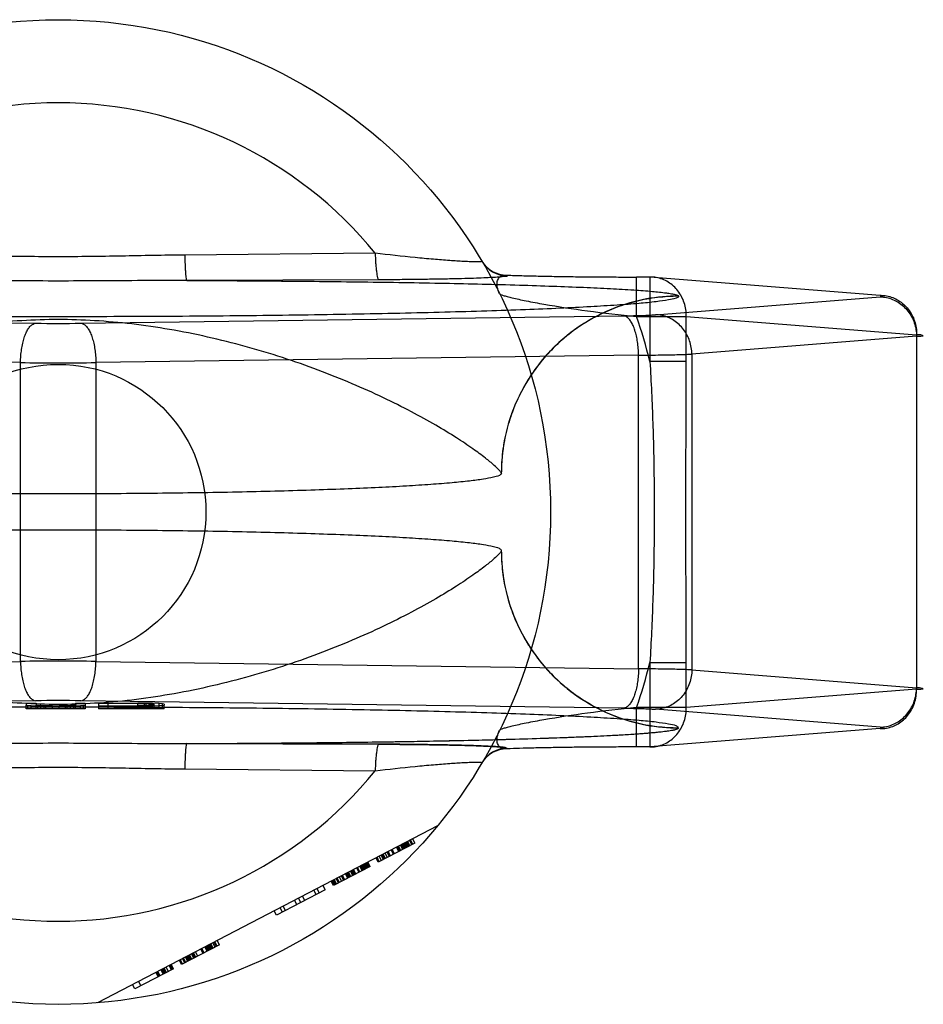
# Model space of a CAD drawing. Header units: millimetres. Extents: x 0 to 420, y 0 to 297.
# Tile 8 of 29: x 188.35 to 189.91, y 120.27 to 121.97. Entities that reach past the tile are written whole.
import ezdxf

# ---------------------------------------------------------------- set-up
doc = ezdxf.new("R2010")
doc.units = ezdxf.units.MM
doc.header["$LTSCALE"] = 23.1
doc.layers.get('0').update_dxf_attribs({"linetype": 'CONTINUOUS'})
doc.layers.add('001-M31079-X02', color=7, linetype='CONTINUOUS')

msp = doc.modelspace()

# ---------------------------------------------------------------- linework, layer by layer
at = {"color": 7, "linetype": 'Continuous'}
msp.add_circle((188.4135, 121.1249), 0.255, dxfattribs=at)
at = {"layer": '001-M31079-X02', "color": 9, "linetype": 'Continuous'}
for p, q in [((188.9608, 121.5718), (188.6319, 121.5686)), ((189.1883, 121.5338), (189.1887, 121.5331)), ((188.967, 121.5259), (188.6355, 121.5248)), ((189.4119, 121.4627), (189.4119, 121.5307)), ((189.4349, 121.5306), (189.4119, 121.5306)), ((189.4349, 121.5307), (189.4349, 121.3847)), ((189.8325, 121.499), (189.4349, 121.5306)), ((189.4445, 121.4655), (189.8325, 121.4964)), ((189.4845, 121.4974), (189.4844, 121.4978)), ((187.4376, 121.4636), (188.3744, 121.4508)), ((188.4525, 121.4508), (189.3893, 121.4636)), ((189.4119, 121.4627), (189.4978, 121.4627)), ((189.4978, 121.4627), (189.8954, 121.431)), ((189.4978, 121.3847), (189.4978, 121.4627)), ((189.8954, 121.4284), (189.5073, 121.3975)), ((189.8954, 121.431), (189.8954, 120.8189)), ((189.5073, 121.3975), (189.5073, 120.8524)), ((188.3484, 121.3829), (187.4116, 121.3957)), ((188.3484, 120.867), (188.3484, 121.3829)), ((189.4153, 121.3957), (188.4785, 121.3829)), ((188.4785, 121.3829), (188.4785, 120.867)), ((189.4153, 120.8542), (189.4153, 121.3957)), ((189.4978, 121.3847), (189.4349, 121.3847)), ((187.4116, 120.8542), (188.3484, 120.867)), ((188.4785, 120.867), (189.4153, 120.8542)), ((189.4349, 120.8652), (189.4978, 120.8652)), ((189.4349, 120.8652), (189.4349, 120.7192)), ((189.4978, 120.7872), (189.4978, 120.8652)), ((189.5073, 120.8524), (189.8954, 120.8215)), ((189.8954, 120.8189), (189.4978, 120.7872)), ((189.4978, 120.7872), (189.4119, 120.7872)), ((189.4119, 120.7192), (189.4119, 120.7872)), ((188.6319, 120.6813), (188.9608, 120.6781))]:
    msp.add_line(p, q, dxfattribs=at)
at = {"layer": '001-M31079-X02', "color": 6, "linetype": 'Continuous'}
for p, q in [((189.1785, 121.1916), (189.1784, 121.192)), ((189.1784, 121.0579), (189.1785, 121.0583)), ((188.3582, 120.7849), (188.3582, 120.7914)), ((188.361, 120.7849), (188.361, 120.7908)), ((188.3667, 120.7849), (188.3667, 120.7903)), ((188.3752, 120.7849), (188.3752, 120.7914)), ((188.378, 120.7849), (188.378, 120.7909)), ((188.3837, 120.7849), (188.3837, 120.7905)), ((188.3893, 120.7849), (188.3893, 120.7897)), ((188.3922, 120.7849), (188.3922, 120.7903)), ((188.4035, 120.7849), (188.4035, 120.7902)), ((188.4148, 120.7849), (188.4148, 120.7903)), ((188.4262, 120.7849), (188.4262, 120.7905)), ((188.429, 120.7849), (188.429, 120.7896)), ((188.4347, 120.7849), (188.4347, 120.7906)), ((188.4403, 120.7849), (188.4403, 120.7909)), ((188.4432, 120.7849), (188.4432, 120.7914)), ((188.4517, 120.7849), (188.4517, 120.7903)), ((188.4573, 120.7849), (188.4573, 120.7908)), ((188.4602, 120.7914), (188.4602, 120.7849)), ((188.4828, 120.7895), (188.4828, 120.7849)), ((188.5508, 120.7944), (188.4998, 120.7944)), ((188.4998, 120.7849), (188.4998, 120.7944)), ((188.4998, 120.7902), (188.5508, 120.7902)), ((188.5508, 120.7849), (188.5508, 120.7951)), ((188.5508, 120.7944), (188.5622, 120.7943)), ((188.5622, 120.7903), (188.5508, 120.7902)), ((188.5622, 120.7943), (188.5707, 120.794)), ((188.5622, 120.7849), (188.5622, 120.7943)), ((188.5707, 120.7906), (188.5622, 120.7903)), ((188.565, 120.7849), (188.565, 120.7949)), ((188.5707, 120.7849), (188.5707, 120.7942)), ((188.5707, 120.794), (188.5763, 120.7937)), ((188.5763, 120.7909), (188.5707, 120.7906)), ((188.5763, 120.7849), (188.5763, 120.7948)), ((188.5763, 120.7937), (188.5792, 120.7932)), ((188.5792, 120.7914), (188.5763, 120.7909)), ((188.5792, 120.7849), (188.5792, 120.7932)), ((188.5877, 120.7849), (188.5877, 120.7943)), ((188.5933, 120.7849), (188.5933, 120.7938)), ((188.5962, 120.7849), (188.5962, 120.7914)), ((188.4602, 120.7849), (188.3582, 120.7849)), ((188.5962, 120.7849), (188.4828, 120.7849)), ((189.0685, 120.5833), (188.4815, 120.2777)), ((189.0293, 120.5533), (188.966, 120.5203)), ((189.003, 120.5396), (188.999, 120.5471)), ((189.0047, 120.5405), (189.0008, 120.548)), ((189.0082, 120.5423), (189.0043, 120.5499)), ((189.01, 120.5432), (189.0061, 120.5508)), ((189.0118, 120.5441), (189.0078, 120.5517)), ((189.0135, 120.5451), (189.0096, 120.5526)), ((189.0153, 120.546), (189.0113, 120.5535)), ((189.017, 120.5469), (189.0131, 120.5544)), ((189.0188, 120.5478), (189.0149, 120.5553)), ((189.0166, 120.5563), (189.0205, 120.5487)), ((189.0241, 120.5506), (189.0201, 120.5581)), ((189.0258, 120.5515), (189.0219, 120.559)), ((189.0293, 120.5533), (189.0254, 120.5608)), ((188.9713, 120.5231), (188.9674, 120.5306)), ((188.9748, 120.5249), (188.9709, 120.5325)), ((188.9766, 120.5258), (188.9726, 120.5334)), ((188.9783, 120.5267), (188.9744, 120.5343)), ((188.9818, 120.5286), (188.9779, 120.5361)), ((188.9854, 120.5304), (188.9814, 120.5379)), ((188.9871, 120.5313), (188.9832, 120.5389)), ((188.9924, 120.5341), (188.9885, 120.5416)), ((188.9942, 120.535), (188.9902, 120.5425)), ((189.0012, 120.5386), (188.9973, 120.5462)), ((188.9519, 120.513), (188.8886, 120.48)), ((188.9379, 120.5057), (188.9339, 120.5132)), ((188.9396, 120.5066), (188.9357, 120.5141)), ((188.9414, 120.5075), (188.9375, 120.515)), ((188.9431, 120.5084), (188.9392, 120.516)), ((188.9449, 120.5093), (188.941, 120.5169)), ((188.9467, 120.5103), (188.9427, 120.5178)), ((188.9484, 120.5112), (188.9445, 120.5187)), ((188.9463, 120.5196), (188.9502, 120.5121)), ((188.9519, 120.513), (188.948, 120.5205)), ((188.966, 120.5203), (188.9621, 120.5279)), ((188.9678, 120.5212), (188.9638, 120.5288)), ((188.9062, 120.4892), (188.9023, 120.4967)), ((188.908, 120.4901), (188.904, 120.4976)), ((188.9132, 120.4929), (188.9093, 120.5004)), ((188.915, 120.4938), (188.9111, 120.5013)), ((188.9168, 120.4947), (188.9128, 120.5022)), ((188.9185, 120.4956), (188.9146, 120.5031)), ((188.922, 120.4974), (188.9181, 120.505)), ((188.9238, 120.4984), (188.9199, 120.5059)), ((188.9255, 120.4993), (188.9216, 120.5068)), ((188.9273, 120.5002), (188.9234, 120.5077)), ((188.9326, 120.5029), (188.9287, 120.5105)), ((188.9343, 120.5038), (188.9304, 120.5114)), ((188.8745, 120.4727), (188.8706, 120.4802)), ((188.8886, 120.48), (188.8847, 120.4876)), ((188.8904, 120.481), (188.8864, 120.4885)), ((188.8921, 120.4819), (188.8882, 120.4894)), ((188.8939, 120.4828), (188.89, 120.4903)), ((188.8974, 120.4846), (188.8935, 120.4922)), ((188.8992, 120.4855), (188.8952, 120.4931)), ((188.9027, 120.4874), (188.8988, 120.4949)), ((188.8745, 120.4727), (188.7901, 120.4288)), ((188.8587, 120.4645), (188.8548, 120.472)), ((188.86, 120.4748), (188.864, 120.4672)), ((188.8253, 120.4471), (188.8213, 120.4546)), ((188.8323, 120.4507), (188.8284, 120.4583)), ((188.8393, 120.4544), (188.8354, 120.4619)), ((188.7901, 120.4288), (188.7862, 120.4363)), ((188.8006, 120.4342), (188.7967, 120.4418)), ((188.8059, 120.437), (188.802, 120.4445)), ((188.6916, 120.3775), (188.6265, 120.3436)), ((188.6775, 120.3701), (188.6736, 120.3777)), ((188.6793, 120.3711), (188.6753, 120.3786)), ((188.681, 120.372), (188.6771, 120.3795)), ((188.6845, 120.3738), (188.6806, 120.3813)), ((188.6824, 120.3823), (188.6863, 120.3747)), ((188.6881, 120.3756), (188.6841, 120.3832)), ((188.6916, 120.3775), (188.6876, 120.385)), ((188.6441, 120.3527), (188.6401, 120.3603)), ((188.6476, 120.3546), (188.6437, 120.3621)), ((188.6493, 120.3555), (188.6454, 120.363)), ((188.6511, 120.3564), (188.6472, 120.3639)), ((188.6546, 120.3582), (188.6507, 120.3658)), ((188.6634, 120.3628), (188.6595, 120.3704)), ((188.6652, 120.3637), (188.6613, 120.3713)), ((188.6705, 120.3665), (188.6665, 120.374)), ((188.6722, 120.3674), (188.6683, 120.3749)), ((188.674, 120.3683), (188.6701, 120.3758)), ((188.6757, 120.3692), (188.6718, 120.3768)), ((188.6124, 120.3363), (188.6085, 120.3438)), ((188.6265, 120.3436), (188.6226, 120.3511)), ((188.6282, 120.3445), (188.6243, 120.352)), ((188.6318, 120.3463), (188.6278, 120.3539)), ((188.6335, 120.3472), (188.6296, 120.3548)), ((188.637, 120.3491), (188.6331, 120.3566)), ((188.6388, 120.35), (188.6349, 120.3575)), ((188.6406, 120.3509), (188.6366, 120.3584)), ((188.6423, 120.3518), (188.6384, 120.3594)), ((188.6124, 120.3363), (188.5456, 120.3015)), ((188.5821, 120.3301), (188.586, 120.3225)), ((188.5878, 120.3234), (188.5838, 120.331)), ((188.5895, 120.3243), (188.5856, 120.3319)), ((188.5948, 120.3271), (188.5909, 120.3346)), ((188.5966, 120.328), (188.5926, 120.3356)), ((188.5983, 120.3289), (188.5944, 120.3365)), ((188.6001, 120.3298), (188.5962, 120.3374)), ((188.6036, 120.3317), (188.5997, 120.3392)), ((188.6089, 120.3344), (188.605, 120.342)), ((188.6106, 120.3353), (188.6067, 120.3429)), ((188.5522, 120.3145), (188.5561, 120.3069)), ((188.5456, 120.3015), (188.5416, 120.309))]:
    msp.add_line(p, q, dxfattribs=at)
at = {"layer": '001-M31079-X02', "color": 7, "linetype": 'Continuous'}
for p, q in [((188.3744, 120.7991), (187.4376, 120.7863)), ((188.3582, 120.7951), (188.3752, 120.7951)), ((188.3582, 120.7951), (188.3582, 120.7914)), ((188.3582, 120.7914), (188.361, 120.7908)), ((188.3667, 120.7903), (188.361, 120.7908)), ((188.378, 120.7899), (188.3667, 120.7903)), ((188.3752, 120.7951), (188.3752, 120.7914)), ((188.378, 120.7909), (188.3752, 120.7914)), ((188.3837, 120.7906), (188.378, 120.7909)), ((188.378, 120.7899), (188.3893, 120.7896)), ((188.3893, 120.7897), (188.378, 120.7897)), ((188.3922, 120.7903), (188.3837, 120.7906)), ((188.3837, 120.7905), (188.3922, 120.7905)), ((188.4035, 120.7896), (188.3893, 120.7896)), ((188.3893, 120.7896), (188.4035, 120.7895)), ((188.3922, 120.7903), (188.4035, 120.7903)), ((188.4035, 120.7902), (188.3922, 120.7903)), ((188.4035, 120.7902), (188.4148, 120.7902)), ((188.4148, 120.7895), (188.4035, 120.7895)), ((188.4262, 120.7903), (188.4148, 120.7902)), ((188.4148, 120.7903), (188.4262, 120.7903)), ((188.4148, 120.7895), (188.429, 120.7896)), ((188.429, 120.7896), (188.4148, 120.7896)), ((188.4347, 120.7906), (188.4262, 120.7903)), ((188.4262, 120.7905), (188.4347, 120.7905)), ((188.429, 120.7896), (188.4403, 120.7899)), ((188.4403, 120.7897), (188.429, 120.7897)), ((188.4403, 120.7909), (188.4347, 120.7906)), ((188.4432, 120.7914), (188.4403, 120.7909)), ((188.4517, 120.7903), (188.4403, 120.7899)), ((188.4432, 120.7951), (188.4602, 120.7951)), ((188.4432, 120.7951), (188.4432, 120.7914)), ((188.4573, 120.7908), (188.4517, 120.7903)), ((189.3893, 120.7863), (188.4525, 120.7991)), ((188.4573, 120.7908), (188.4602, 120.7914)), ((188.4602, 120.7951), (188.4602, 120.7914)), ((188.4828, 120.7951), (188.5508, 120.7951)), ((188.4828, 120.7951), (188.4828, 120.7895)), ((188.5508, 120.7895), (188.4828, 120.7895)), ((188.5508, 120.7951), (188.565, 120.7951)), ((188.565, 120.795), (188.5508, 120.7951)), ((188.5508, 120.7895), (188.565, 120.7896)), ((188.565, 120.7896), (188.5508, 120.7896)), ((188.5763, 120.7948), (188.565, 120.795)), ((188.565, 120.7949), (188.5763, 120.7949)), ((188.565, 120.7896), (188.5763, 120.7899)), ((188.5763, 120.7897), (188.565, 120.7897)), ((188.5877, 120.7943), (188.5763, 120.7948)), ((188.5877, 120.7903), (188.5763, 120.7899)), ((188.5933, 120.7938), (188.5877, 120.7943)), ((188.5933, 120.7908), (188.5877, 120.7903)), ((188.5962, 120.7932), (188.5933, 120.7938)), ((188.5933, 120.7908), (188.5962, 120.7914)), ((188.5962, 120.7932), (188.5962, 120.7914)), ((189.8325, 120.7535), (189.4445, 120.7844)), ((189.4844, 120.7521), (189.4845, 120.7525)), ((189.4844, 120.7521), (189.4845, 120.7525)), ((189.8325, 120.7509), (189.4349, 120.7193)), ((188.6355, 120.7251), (188.967, 120.724)), ((188.967, 120.724), (188.6355, 120.7251)), ((189.4349, 120.7193), (189.4119, 120.7193)), ((189.1887, 120.7168), (189.1885, 120.7161))]:
    msp.add_line(p, q, dxfattribs=at)
at = {"layer": '001-M31079-X02', "color": 9, "linetype": 'Continuous'}
msp.add_circle((188.4135, 121.1249), 0.85, dxfattribs=at)
for centre, radius, start, end in [((188.4135, 121.1249), 0.7066, 39.2269, 140.7731), ((189.1882, 121.5848), 0.051, 210.6953, 270.0461), ((189.1887, 121.584), 0.051, 210.6418, 270.05), ((188.4135, 124.4196), 2.969, 269.2467, 270.7533), ((188.4135, 121.1249), 1.054, 14.2686, 18.6881), ((188.4135, 129.6419), 8.2593, 269.54869, 270.45131), ((188.4135, 112.608), 8.2593, 89.54869, 90.45131), ((188.4135, 121.1249), 1.054, 341.3119, 345.7314), ((189.1882, 120.6651), 0.051, 89.9539, 149.3056), ((189.1887, 120.6659), 0.051, 89.95, 149.359), ((188.4135, 121.1249), 0.7066, 219.2269, 320.7731)]:
    msp.add_arc(centre, radius, start, end, dxfattribs=at)
at = {"layer": '001-M31079-X02', "color": 7, "linetype": 'Continuous'}
for centre, radius, start, end in [((188.4135, 117.8266), 2.9727, 89.2476, 90.7523), ((188.4135, 117.8303), 2.969, 89.2467, 90.7533)]:
    msp.add_arc(centre, radius, start, end, dxfattribs=at)
at = {"layer": '001-M31079-X02', "color": 9, "linetype": 'Continuous'}
for points, knots in [([(188.6319, 121.5686), (188.5955, 121.5683), (188.5226, 121.5666), (188.4135, 121.5652), (188.3043, 121.5666), (188.2315, 121.5683), (188.195, 121.5686)], [0, 0, 0, 0, 0.250402, 0.5, 0.749597, 1, 1, 1, 1]), ([(188.6319, 121.5686), (188.632, 121.5632), (188.6322, 121.5552), (188.6327, 121.5449), (188.6331, 121.5383), (188.6336, 121.5328), (188.6341, 121.5287), (188.6347, 121.5263), (188.6351, 121.5249), (188.6355, 121.5248)], [0, 0, 0, 0, 0.368459, 0.542, 0.696116, 0.822298, 0.915752, 0.973941, 1, 1, 1, 1]), ([(189.1448, 121.5581), (189.145, 121.5578), (189.1434, 121.557), (189.1412, 121.5572), (189.1364, 121.5568), (189.1302, 121.5569), (189.1221, 121.5571), (189.1124, 121.5576), (189.1013, 121.5582), (189.084, 121.5594), (189.06, 121.5613), (189.0172, 121.5653), (188.9838, 121.569), (188.9608, 121.5718)], [0, 0, 0, 0, 0.004516, 0.01864, 0.043144, 0.077653, 0.1216, 0.174235, 0.234742, 0.302251, 0.454816, 0.625429, 1, 1, 1, 1]), ([(188.9608, 121.5718), (188.9609, 121.5661), (188.9612, 121.5578), (188.962, 121.547), (188.963, 121.5386), (188.9641, 121.5318), (188.9656, 121.5273), (188.9665, 121.526), (188.967, 121.5259)], [0, 0, 0, 0, 0.362861, 0.535184, 0.688747, 0.908704, 0.968756, 1, 1, 1, 1]), ([(189.1887, 121.5331), (189.1897, 121.5316), (189.1812, 121.5316), (189.1759, 121.5304), (189.1644, 121.5299), (189.1512, 121.5291), (189.1342, 121.5285), (189.1143, 121.5278), (189.0911, 121.5273), (189.0647, 121.5268), (189.035, 121.5264), (189.002, 121.526), (188.979, 121.5259), (188.967, 121.5259)], [0, 0, 0, 0, 0.02457, 0.057729, 0.104982, 0.166344, 0.241951, 0.331914, 0.436318, 0.555329, 0.689105, 0.837622, 1, 1, 1, 1]), ([(189.1754, 121.5018), (189.1736, 121.5053), (189.1711, 121.5122), (189.1707, 121.5222), (189.174, 121.53), (189.1807, 121.534), (189.1857, 121.5341), (189.1883, 121.5338)], [0, 0, 0, 0, 0.27099, 0.493102, 0.667777, 0.824098, 1, 1, 1, 1]), ([(189.1883, 121.5338), (189.1968, 121.5335), (189.2147, 121.533), (189.243, 121.5323), (189.274, 121.5317), (189.3069, 121.5312), (189.3413, 121.5309), (189.3764, 121.5307), (189.4001, 121.5306), (189.4119, 121.5306)], [0, 0, 0, 0, 0.11337, 0.240887, 0.380096, 0.528444, 0.683089, 0.841296, 1, 1, 1, 1]), ([(188.6355, 121.5248), (188.585, 121.5248), (188.4875, 121.5237), (188.3395, 121.5237), (188.242, 121.5248), (188.1915, 121.5248)], [0, 0, 0, 0, 0.341257, 0.658748, 1, 1, 1, 1]), ([(188.6355, 121.5248), (188.6868, 121.5246), (188.7881, 121.524), (188.9367, 121.5224), (189.0768, 121.5202), (189.1863, 121.5176), (189.2661, 121.515), (189.3185, 121.513), (189.3649, 121.5109), (189.4045, 121.5086), (189.4365, 121.5062), (189.4583, 121.504), (189.4714, 121.5021), (189.478, 121.5008), (189.4819, 121.4996), (189.4842, 121.4985), (189.4844, 121.4978)], [0, 0, 0, 0, 0.181178, 0.357362, 0.524059, 0.675649, 0.743808, 0.805748, 0.860602, 0.907513, 0.945638, 0.97416, 0.984582, 0.992353, 0.997444, 1, 1, 1, 1]), ([(189.4978, 121.4627), (189.4978, 121.4666), (189.4973, 121.4746), (189.4945, 121.4862), (189.4899, 121.497), (189.4836, 121.5068), (189.4759, 121.5153), (189.4668, 121.5221), (189.4567, 121.5271), (189.446, 121.5301), (189.4386, 121.5307), (189.4349, 121.5306)], [0, 0, 0, 0, 0.115548, 0.230792, 0.344911, 0.457252, 0.568031, 0.677491, 0.785649, 0.893024, 1, 1, 1, 1]), ([(189.1754, 121.5018), (189.1757, 121.5011), (189.1781, 121.5002), (189.1822, 121.4986), (189.1891, 121.4968), (189.198, 121.4945), (189.209, 121.492), (189.2272, 121.4883), (189.2666, 121.481), (189.3301, 121.4715), (189.3836, 121.4654), (189.4119, 121.4627)], [0, 0, 0, 0, 0.009066, 0.028397, 0.057799, 0.096568, 0.143882, 0.198874, 0.328449, 0.644516, 1, 1, 1, 1]), ([(189.8325, 121.499), (189.8362, 121.499), (189.8436, 121.4984), (189.8544, 121.4954), (189.8644, 121.4904), (189.8735, 121.4836), (189.8813, 121.4751), (189.8875, 121.4653), (189.8921, 121.4545), (189.8949, 121.4429), (189.8954, 121.435), (189.8954, 121.431)], [0, 0, 0, 0, 0.107071, 0.214436, 0.322617, 0.432029, 0.542926, 0.655374, 0.769251, 0.884267, 1, 1, 1, 1]), ([(189.4845, 121.4974), (189.4845, 121.4956), (189.4765, 121.493), (189.4652, 121.4905), (189.4428, 121.4875), (189.4136, 121.4846), (189.3757, 121.4818), (189.3303, 121.4791), (189.2775, 121.4764), (189.2177, 121.474), (189.1515, 121.4717), (189.0793, 121.4697), (189.0018, 121.4678), (188.9195, 121.4662), (188.8331, 121.4648), (188.7434, 121.4637), (188.6511, 121.4629), (188.5568, 121.4623), (188.4614, 121.4621), (188.3656, 121.4621), (188.2701, 121.4623), (188.1759, 121.4629), (188.0835, 121.4637), (187.9938, 121.4648), (187.9074, 121.4662), (187.8252, 121.4678), (187.7476, 121.4697), (187.6754, 121.4717), (187.6092, 121.474), (187.5494, 121.4764), (187.4966, 121.4791), (187.4512, 121.4818), (187.4133, 121.4846), (187.3841, 121.4875), (187.3617, 121.4905), (187.3504, 121.493), (187.3424, 121.4956), (187.3425, 121.4974)], [0, 0, 0, 0, 0.002493, 0.008682, 0.018754, 0.032668, 0.050325, 0.07159, 0.096294, 0.12424, 0.155205, 0.188938, 0.22517, 0.263609, 0.303947, 0.345858, 0.389007, 0.433046, 0.477624, 0.52238, 0.566958, 0.610997, 0.654146, 0.696057, 0.736395, 0.774834, 0.811065, 0.844799, 0.875763, 0.903709, 0.928414, 0.949678, 0.967336, 0.981249, 0.991321, 0.99751, 1, 1, 1, 1]), ([(189.4844, 121.4978), (189.4659, 121.4978), (189.4276, 121.4943), (189.3708, 121.478), (189.3161, 121.4498), (189.2671, 121.4103), (189.2272, 121.3614), (189.1986, 121.3065), (189.182, 121.2493), (189.1784, 121.2107), (189.1784, 121.192)], [0, 0, 0, 0, 0.115883, 0.238876, 0.367183, 0.498434, 0.629909, 0.758865, 0.88286, 1, 1, 1, 1]), ([(189.4845, 121.4974), (189.4722, 121.4974), (189.4476, 121.4959), (189.4116, 121.4894), (189.3769, 121.4787), (189.3441, 121.4642), (189.3131, 121.4459), (189.2842, 121.4239), (189.258, 121.3984), (189.2346, 121.3695), (189.2147, 121.3377), (189.1988, 121.3035), (189.187, 121.2671), (189.1799, 121.2296), (189.1784, 121.2041), (189.1784, 121.1916)], [0, 0, 0, 0, 0.0763, 0.153503, 0.228562, 0.30215, 0.377279, 0.452453, 0.528555, 0.605385, 0.683975, 0.761952, 0.841026, 0.921748, 1, 1, 1, 1]), ([(189.8325, 121.4964), (189.8342, 121.4965), (189.8407, 121.4962), (189.8343, 121.4988), (189.8325, 121.499)], [0, 0, 0, 0, 0.480825, 1, 1, 1, 1]), ([(189.8325, 121.4964), (189.8362, 121.4963), (189.8435, 121.4955), (189.854, 121.4924), (189.8639, 121.4872), (189.8729, 121.4804), (189.8807, 121.472), (189.887, 121.4623), (189.8917, 121.4516), (189.8946, 121.4402), (189.8953, 121.4323), (189.8954, 121.4284)], [0, 0, 0, 0, 0.106484, 0.213746, 0.322191, 0.432075, 0.543475, 0.656289, 0.770256, 0.884983, 1, 1, 1, 1]), ([(189.3893, 121.4636), (189.394, 121.4637), (189.4031, 121.4639), (189.4159, 121.4642), (189.4272, 121.4645), (189.4366, 121.4649), (189.4421, 121.4653), (189.4445, 121.4655)], [0, 0, 0, 0, 0.25668, 0.492149, 0.698248, 0.869187, 1, 1, 1, 1]), ([(189.5073, 121.3975), (189.5073, 121.4014), (189.5066, 121.4092), (189.5037, 121.4203), (189.4992, 121.4308), (189.4932, 121.4404), (189.4856, 121.4488), (189.4766, 121.4559), (189.4666, 121.4612), (189.4557, 121.4646), (189.4482, 121.4654), (189.4445, 121.4655)], [0, 0, 0, 0, 0.114278, 0.227862, 0.337251, 0.447769, 0.558103, 0.669208, 0.779366, 0.89094, 1, 1, 1, 1]), ([(189.1784, 121.192), (189.178, 121.1939), (189.1734, 121.1985), (189.1647, 121.2072), (189.1492, 121.2196), (189.1276, 121.2355), (189.0991, 121.2545), (189.0637, 121.276), (189.0216, 121.2992), (188.9734, 121.3233), (188.9198, 121.3474), (188.8617, 121.3706), (188.8002, 121.3922), (188.7365, 121.4113), (188.6714, 121.4276), (188.606, 121.4406), (188.541, 121.4501), (188.4768, 121.4558), (188.4135, 121.4579), (188.3501, 121.4558), (188.286, 121.4501), (188.2209, 121.4406), (188.1555, 121.4276), (188.0905, 121.4113), (188.0267, 121.3922), (187.9653, 121.3706), (187.9072, 121.3474), (187.8535, 121.3233), (187.8053, 121.2992), (187.7632, 121.276), (187.7279, 121.2545), (187.6993, 121.2355), (187.6777, 121.2196), (187.6622, 121.2072), (187.6535, 121.1985), (187.649, 121.1939), (187.6485, 121.192)], [0, 0, 0, 0, 0.003555, 0.011107, 0.022959, 0.039262, 0.060042, 0.085221, 0.114497, 0.147384, 0.18326, 0.221413, 0.261105, 0.301644, 0.342428, 0.382958, 0.422872, 0.461919, 0.5, 0.538082, 0.577129, 0.617043, 0.657573, 0.698356, 0.738896, 0.778588, 0.81674, 0.852617, 0.885504, 0.914779, 0.939958, 0.960738, 0.977042, 0.988893, 0.996445, 1, 1, 1, 1]), ([(188.3484, 121.3829), (188.3485, 121.3867), (188.3488, 121.3944), (188.35, 121.4055), (188.352, 121.416), (188.3545, 121.4256), (188.3576, 121.4339), (188.3612, 121.4408), (188.3652, 121.4461), (188.3696, 121.4496), (188.3729, 121.4507), (188.3744, 121.4508)], [0, 0, 0, 0, 0.150719, 0.297804, 0.437667, 0.567042, 0.683197, 0.784188, 0.869292, 0.939752, 1, 1, 1, 1]), ([(188.4525, 121.4508), (188.454, 121.4507), (188.4573, 121.4496), (188.4617, 121.4461), (188.4657, 121.4408), (188.4693, 121.4339), (188.4724, 121.4256), (188.475, 121.416), (188.4769, 121.4055), (188.4781, 121.3944), (188.4785, 121.3867), (188.4785, 121.3829)], [0, 0, 0, 0, 0.060245, 0.130705, 0.215808, 0.3168, 0.432955, 0.562331, 0.702194, 0.849281, 1, 1, 1, 1]), ([(189.4153, 121.3957), (189.4153, 121.3995), (189.4149, 121.4072), (189.4137, 121.4183), (189.4118, 121.4288), (189.4092, 121.4384), (189.4061, 121.4467), (189.4025, 121.4536), (189.3985, 121.4589), (189.3941, 121.4624), (189.3908, 121.4635), (189.3893, 121.4636)], [0, 0, 0, 0, 0.150718, 0.297804, 0.437666, 0.567042, 0.683196, 0.784188, 0.869292, 0.939752, 1, 1, 1, 1]), ([(189.8954, 121.4284), (189.8978, 121.4285), (189.9005, 121.4288), (189.9093, 121.429), (189.9005, 121.4312), (189.8978, 121.4309), (189.8954, 121.431)], [0, 0, 0, 0, 0.308454, 0.496297, 0.691701, 1, 1, 1, 1]), ([(189.4153, 121.3957), (189.422, 121.3957), (189.4348, 121.3959), (189.4532, 121.3961), (189.4698, 121.3964), (189.4844, 121.3967), (189.4967, 121.3971), (189.5041, 121.3973), (189.5073, 121.3975)], [0, 0, 0, 0, 0.216747, 0.417772, 0.599472, 0.758798, 0.893087, 1, 1, 1, 1]), ([(189.4349, 121.3847), (189.4371, 121.3493), (189.4403, 121.2796), (189.4425, 121.1761), (189.4425, 121.0738), (189.4403, 120.9703), (189.4371, 120.9006), (189.4349, 120.8652)], [0, 0, 0, 0, 0.204736, 0.40264, 0.597353, 0.795252, 1, 1, 1, 1]), ([(189.4978, 120.8652), (189.4978, 120.9085), (189.4973, 120.9951), (189.4967, 121.1249), (189.4973, 121.2548), (189.4978, 121.3413), (189.4978, 121.3847)], [0, 0, 0, 0, 0.250466, 0.5, 0.749534, 1, 1, 1, 1]), ([(189.1784, 121.0579), (189.178, 121.056), (189.1734, 121.0514), (189.1647, 121.0427), (189.1492, 121.0303), (189.1276, 121.0144), (189.0991, 120.9954), (189.0637, 120.9739), (189.0216, 120.9507), (188.9734, 120.9266), (188.9198, 120.9025), (188.8617, 120.8793), (188.8002, 120.8577), (188.7365, 120.8386), (188.6715, 120.8223), (188.606, 120.8093), (188.541, 120.7998), (188.4768, 120.7941), (188.4135, 120.792), (188.3501, 120.7941), (188.2859, 120.7998), (188.2209, 120.8093), (188.1555, 120.8223), (188.0904, 120.8386), (188.0267, 120.8577), (187.9652, 120.8793), (187.9072, 120.9025), (187.8535, 120.9266), (187.8053, 120.9507), (187.7632, 120.9739), (187.7279, 120.9954), (187.6993, 121.0144), (187.6777, 121.0303), (187.6622, 121.0427), (187.6535, 121.0514), (187.649, 121.056), (187.6485, 121.0579)], [0, 0, 0, 0, 0.003556, 0.01111, 0.022961, 0.039265, 0.060043, 0.08522, 0.114493, 0.147377, 0.183251, 0.221401, 0.261091, 0.301628, 0.342411, 0.38294, 0.422856, 0.461909, 0.5, 0.538091, 0.577144, 0.61706, 0.657589, 0.698372, 0.738909, 0.7786, 0.816749, 0.852623, 0.885507, 0.91478, 0.939957, 0.960735, 0.977039, 0.98889, 0.996444, 1, 1, 1, 1]), ([(189.1784, 121.0583), (189.1784, 121.0461), (189.1798, 121.0216), (189.1864, 120.9855), (189.1971, 120.9509), (189.2117, 120.9181), (189.2299, 120.8871), (189.252, 120.8582), (189.2775, 120.832), (189.3064, 120.8086), (189.3382, 120.7888), (189.3725, 120.7728), (189.4089, 120.7611), (189.4464, 120.754), (189.4719, 120.7525), (189.4845, 120.7525)], [0, 0, 0, 0, 0.076158, 0.153158, 0.228334, 0.301941, 0.37695, 0.452289, 0.528431, 0.605124, 0.6839, 0.761958, 0.840937, 0.921804, 1, 1, 1, 1]), ([(189.1784, 121.0579), (189.1784, 121.0392), (189.182, 121.0006), (189.1986, 120.9434), (189.2272, 120.8885), (189.2671, 120.8396), (189.3161, 120.8001), (189.3708, 120.7719), (189.4276, 120.7556), (189.4659, 120.7521), (189.4844, 120.7521)], [0, 0, 0, 0, 0.11714, 0.241135, 0.370091, 0.501566, 0.632817, 0.761124, 0.884117, 1, 1, 1, 1]), ([(188.3484, 120.867), (188.3485, 120.8632), (188.3488, 120.8555), (188.35, 120.8444), (188.352, 120.8339), (188.3545, 120.8243), (188.3576, 120.816), (188.3612, 120.8091), (188.3652, 120.8038), (188.3696, 120.8003), (188.3729, 120.7992), (188.3744, 120.7991)], [0, 0, 0, 0, 0.150717, 0.297802, 0.437664, 0.56704, 0.683194, 0.784186, 0.869291, 0.939752, 1, 1, 1, 1]), ([(188.4525, 120.7991), (188.454, 120.7992), (188.4573, 120.8002), (188.4615, 120.8037), (188.4655, 120.8088), (188.469, 120.8154), (188.4722, 120.8236), (188.4748, 120.8331), (188.4768, 120.8438), (188.4781, 120.8552), (188.4785, 120.8631), (188.4785, 120.867)], [0, 0, 0, 0, 0.059848, 0.129478, 0.21067, 0.30855, 0.422325, 0.551959, 0.693198, 0.845764, 1, 1, 1, 1]), ([(189.4153, 120.8542), (189.4153, 120.8504), (189.4149, 120.8427), (189.4137, 120.8316), (189.4118, 120.8211), (189.4092, 120.8115), (189.4061, 120.8032), (189.4025, 120.7963), (189.3985, 120.791), (189.3941, 120.7875), (189.3908, 120.7864), (189.3893, 120.7863)], [0, 0, 0, 0, 0.150717, 0.297802, 0.437664, 0.56704, 0.683194, 0.784186, 0.869291, 0.939752, 1, 1, 1, 1]), ([(189.5073, 120.8524), (189.5041, 120.8526), (189.4967, 120.8528), (189.4844, 120.8532), (189.4698, 120.8535), (189.4532, 120.8538), (189.4348, 120.854), (189.422, 120.8542), (189.4153, 120.8542)], [0, 0, 0, 0, 0.106969, 0.24139, 0.400755, 0.582395, 0.783355, 1, 1, 1, 1]), ([(189.5073, 120.8524), (189.5073, 120.8485), (189.5066, 120.8406), (189.5036, 120.8293), (189.499, 120.8185), (189.4926, 120.8088), (189.4849, 120.8004), (189.4759, 120.7936), (189.466, 120.7885), (189.4554, 120.7853), (189.4481, 120.7845), (189.4445, 120.7844)], [0, 0, 0, 0, 0.115018, 0.229746, 0.343713, 0.456528, 0.567928, 0.677812, 0.786256, 0.893517, 1, 1, 1, 1]), ([(189.8325, 120.7535), (189.8362, 120.7536), (189.8435, 120.7544), (189.854, 120.7575), (189.8639, 120.7627), (189.8729, 120.7695), (189.8807, 120.7779), (189.887, 120.7876), (189.8917, 120.7983), (189.8946, 120.8097), (189.8953, 120.8176), (189.8954, 120.8215)], [0, 0, 0, 0, 0.106478, 0.213739, 0.322185, 0.432069, 0.54347, 0.656285, 0.770253, 0.884982, 1, 1, 1, 1]), ([(189.8954, 120.8189), (189.8978, 120.819), (189.9005, 120.8193), (189.9093, 120.8195), (189.9005, 120.8217), (189.8978, 120.8214), (189.8954, 120.8215)], [0, 0, 0, 0, 0.308454, 0.496297, 0.691701, 1, 1, 1, 1]), ([(189.8325, 120.7509), (189.8362, 120.7509), (189.8435, 120.7515), (189.8541, 120.7544), (189.8639, 120.7592), (189.8728, 120.7657), (189.8807, 120.774), (189.8871, 120.7837), (189.8919, 120.7948), (189.8948, 120.8066), (189.8954, 120.8148), (189.8954, 120.8189)], [0, 0, 0, 0, 0.106359, 0.212591, 0.316219, 0.423151, 0.53269, 0.646153, 0.761699, 0.881375, 1, 1, 1, 1]), ([(189.4119, 120.7872), (189.3836, 120.7845), (189.3301, 120.7784), (189.2666, 120.7689), (189.2272, 120.7616), (189.209, 120.7579), (189.198, 120.7554), (189.1891, 120.7531), (189.1822, 120.7513), (189.1781, 120.7497), (189.1757, 120.7488), (189.1754, 120.7481)], [0, 0, 0, 0, 0.355482, 0.671549, 0.801125, 0.856117, 0.903432, 0.942201, 0.971603, 0.990934, 1, 1, 1, 1]), ([(189.4349, 120.7193), (189.4386, 120.7192), (189.4459, 120.7198), (189.4567, 120.7228), (189.4668, 120.7278), (189.4758, 120.7346), (189.4836, 120.7431), (189.4899, 120.7529), (189.4945, 120.7637), (189.4973, 120.7753), (189.4978, 120.7833), (189.4978, 120.7872)], [0, 0, 0, 0, 0.105867, 0.213506, 0.322247, 0.431686, 0.542546, 0.655169, 0.769173, 0.884293, 1, 1, 1, 1]), ([(189.1883, 120.7161), (189.1857, 120.7158), (189.1807, 120.7159), (189.174, 120.7199), (189.1707, 120.7278), (189.1711, 120.7377), (189.1736, 120.7446), (189.1754, 120.7481)], [0, 0, 0, 0, 0.175939, 0.33226, 0.506926, 0.729017, 1, 1, 1, 1]), ([(188.1915, 120.7251), (188.242, 120.7251), (188.3395, 120.7262), (188.4875, 120.7262), (188.5849, 120.7251), (188.6355, 120.7251)], [0, 0, 0, 0, 0.341795, 0.658236, 1, 1, 1, 1]), ([(188.6355, 120.7251), (188.6351, 120.725), (188.6347, 120.7236), (188.6341, 120.7212), (188.6336, 120.7171), (188.6331, 120.7116), (188.6327, 120.705), (188.6322, 120.6947), (188.632, 120.6867), (188.6319, 120.6813)], [0, 0, 0, 0, 0.026059, 0.084248, 0.177702, 0.303884, 0.458, 0.631541, 1, 1, 1, 1]), ([(188.967, 120.724), (188.9665, 120.7239), (188.9656, 120.7226), (188.9641, 120.7181), (188.963, 120.7113), (188.962, 120.7029), (188.9612, 120.6921), (188.9609, 120.6838), (188.9608, 120.6781)], [0, 0, 0, 0, 0.031244, 0.091296, 0.311253, 0.464815, 0.637138, 1, 1, 1, 1]), ([(188.195, 120.6813), (188.2315, 120.6816), (188.3043, 120.6833), (188.4135, 120.6847), (188.5226, 120.6833), (188.5955, 120.6816), (188.6319, 120.6813)], [0, 0, 0, 0, 0.250402, 0.5, 0.749597, 1, 1, 1, 1]), ([(188.9608, 120.6781), (188.9838, 120.6809), (189.0172, 120.6846), (189.06, 120.6886), (189.084, 120.6905), (189.1013, 120.6917), (189.1124, 120.6923), (189.1221, 120.6928), (189.1302, 120.693), (189.1364, 120.6931), (189.1412, 120.6927), (189.1434, 120.6929), (189.145, 120.6921), (189.1448, 120.6918)], [0, 0, 0, 0, 0.374572, 0.545185, 0.69775, 0.765258, 0.825765, 0.8784, 0.922348, 0.956856, 0.98136, 0.995484, 1, 1, 1, 1])]:
    msp.add_open_spline(points, degree=3, knots=knots, dxfattribs=at)
at = {"layer": '001-M31079-X02', "color": 6, "linetype": 'Continuous'}
for points, knots in [([(189.1785, 121.1916), (189.1785, 121.19), (189.1726, 121.1868), (189.1629, 121.1843), (189.1451, 121.181), (189.1216, 121.1781), (189.0913, 121.1751), (189.055, 121.1722), (189.0128, 121.1695), (188.9653, 121.167), (188.9127, 121.1647), (188.8557, 121.1627), (188.7946, 121.1609), (188.7301, 121.1593), (188.6628, 121.1581), (188.5932, 121.1572), (188.5219, 121.1565), (188.4497, 121.1562), (188.3772, 121.1562), (188.305, 121.1565), (188.2338, 121.1572), (188.1641, 121.1581), (188.0968, 121.1593), (188.0323, 121.1609), (187.9712, 121.1627), (187.9142, 121.1647), (187.8616, 121.167), (187.8141, 121.1695), (187.7719, 121.1722), (187.7356, 121.1751), (187.7054, 121.1781), (187.6818, 121.181), (187.6641, 121.1843), (187.6543, 121.1868), (187.6485, 121.19), (187.6485, 121.1916)], [0, 0, 0, 0, 0.003145, 0.010238, 0.021627, 0.037284, 0.057093, 0.080886, 0.108455, 0.139552, 0.173898, 0.211182, 0.25107, 0.2932, 0.337192, 0.382651, 0.429166, 0.476318, 0.523684, 0.570837, 0.617352, 0.662811, 0.706803, 0.748933, 0.78882, 0.826104, 0.86045, 0.891547, 0.919115, 0.942908, 0.962717, 0.978373, 0.989762, 0.996855, 1, 1, 1, 1]), ([(189.1785, 121.0583), (189.1785, 121.0599), (189.1726, 121.0631), (189.1629, 121.0656), (189.1451, 121.0689), (189.1216, 121.0718), (189.0913, 121.0748), (189.055, 121.0777), (189.0128, 121.0804), (188.9653, 121.0829), (188.9127, 121.0852), (188.8557, 121.0872), (188.7946, 121.089), (188.7301, 121.0906), (188.6628, 121.0918), (188.5932, 121.0927), (188.5219, 121.0934), (188.4497, 121.0937), (188.3772, 121.0937), (188.305, 121.0934), (188.2338, 121.0927), (188.1642, 121.0918), (188.0968, 121.0906), (188.0323, 121.089), (187.9712, 121.0872), (187.9142, 121.0852), (187.8616, 121.0829), (187.8141, 121.0804), (187.7719, 121.0777), (187.7356, 121.0748), (187.7054, 121.0718), (187.6818, 121.0689), (187.6641, 121.0656), (187.6543, 121.0631), (187.6485, 121.0599), (187.6485, 121.0583)], [0, 0, 0, 0, 0.003145, 0.010239, 0.021627, 0.037284, 0.057093, 0.080887, 0.108456, 0.139553, 0.173899, 0.211184, 0.251071, 0.2932, 0.337193, 0.382651, 0.429165, 0.476318, 0.523683, 0.570836, 0.61735, 0.662808, 0.706801, 0.74893, 0.788817, 0.826102, 0.860448, 0.891545, 0.919113, 0.942907, 0.962716, 0.978373, 0.989762, 0.996855, 1, 1, 1, 1])]:
    msp.add_open_spline(points, degree=3, knots=knots, dxfattribs=at)
at = {"layer": '001-M31079-X02', "color": 7, "linetype": 'Continuous'}
for points, knots in [([(189.4845, 120.7525), (189.4832, 120.7538), (189.4781, 120.7574), (189.4643, 120.7591), (189.4432, 120.7626), (189.4134, 120.7652), (189.3758, 120.7681), (189.3303, 120.7708), (189.2775, 120.7735), (189.2178, 120.7759), (189.1515, 120.7782), (189.0793, 120.7802), (189.0018, 120.7821), (188.9195, 120.7837), (188.8332, 120.7851), (188.7435, 120.7862), (188.6511, 120.787), (188.5569, 120.7876), (188.4614, 120.7878), (188.3656, 120.7878), (188.2702, 120.7876), (188.1759, 120.787), (188.0835, 120.7862), (187.9938, 120.7851), (187.9075, 120.7837), (187.8252, 120.7821), (187.7477, 120.7802), (187.6755, 120.7782), (187.6092, 120.7759), (187.5494, 120.7735), (187.4966, 120.7708), (187.4511, 120.7681), (187.4135, 120.7652), (187.3837, 120.7626), (187.3626, 120.7591), (187.3488, 120.7574), (187.3438, 120.7538), (187.3425, 120.7525)], [0, 0, 0, 0, 0.002494, 0.008682, 0.018753, 0.032665, 0.05032, 0.071583, 0.096285, 0.124228, 0.155189, 0.18892, 0.225149, 0.263585, 0.30392, 0.34583, 0.388977, 0.433016, 0.477593, 0.52235, 0.566928, 0.610968, 0.654118, 0.696031, 0.73637, 0.774811, 0.811045, 0.844781, 0.875747, 0.903695, 0.928401, 0.949668, 0.967327, 0.981242, 0.991315, 0.997506, 1, 1, 1, 1]), ([(189.4845, 120.7525), (189.4832, 120.7538), (189.4781, 120.7574), (189.4643, 120.7591), (189.4432, 120.7626), (189.4134, 120.7652), (189.3758, 120.7681), (189.3303, 120.7708), (189.2775, 120.7735), (189.2177, 120.7759), (189.1515, 120.7782), (189.0793, 120.7802), (189.0018, 120.7821), (188.9195, 120.7837), (188.8331, 120.7851), (188.7434, 120.7862), (188.6511, 120.787), (188.5568, 120.7876), (188.4614, 120.7878), (188.3656, 120.7878), (188.2701, 120.7876), (188.1759, 120.787), (188.0835, 120.7862), (187.9938, 120.7851), (187.9074, 120.7837), (187.8252, 120.7821), (187.7476, 120.7802), (187.6754, 120.7782), (187.6092, 120.7759), (187.5494, 120.7735), (187.4966, 120.7708), (187.4511, 120.7681), (187.4135, 120.7652), (187.3837, 120.7626), (187.3626, 120.7591), (187.3488, 120.7574), (187.3438, 120.7538), (187.3425, 120.7525)], [0, 0, 0, 0, 0.002493, 0.008682, 0.018754, 0.032668, 0.050325, 0.07159, 0.096294, 0.124241, 0.155205, 0.188938, 0.22517, 0.263609, 0.303947, 0.345858, 0.389007, 0.433047, 0.477624, 0.522381, 0.566958, 0.610998, 0.654146, 0.696058, 0.736395, 0.774834, 0.811066, 0.844799, 0.875764, 0.90371, 0.928414, 0.949679, 0.967336, 0.98125, 0.991322, 0.99751, 1, 1, 1, 1]), ([(189.3893, 120.7863), (189.394, 120.7862), (189.4031, 120.786), (189.4159, 120.7857), (189.4272, 120.7854), (189.4366, 120.785), (189.4421, 120.7846), (189.4445, 120.7844)], [0, 0, 0, 0, 0.25668, 0.492149, 0.698248, 0.869187, 1, 1, 1, 1]), ([(188.6355, 120.7251), (188.6868, 120.7253), (188.7881, 120.7259), (188.9367, 120.7275), (189.0768, 120.7297), (189.1863, 120.7323), (189.2661, 120.7349), (189.3185, 120.7369), (189.3649, 120.739), (189.4045, 120.7413), (189.4365, 120.7437), (189.4583, 120.7459), (189.4714, 120.7478), (189.478, 120.7491), (189.4819, 120.7503), (189.4842, 120.7514), (189.4844, 120.7521)], [0, 0, 0, 0, 0.181178, 0.357362, 0.524059, 0.675649, 0.743808, 0.805748, 0.860602, 0.907513, 0.945638, 0.97416, 0.984582, 0.992353, 0.997444, 1, 1, 1, 1]), ([(188.6355, 120.7251), (188.6712, 120.7253), (188.7387, 120.7256), (188.8353, 120.7264), (188.9229, 120.7274), (189.0034, 120.7285), (189.0777, 120.7299), (189.146, 120.7314), (189.2083, 120.733), (189.2647, 120.7348), (189.3148, 120.7367), (189.3586, 120.7387), (189.3959, 120.7408), (189.4266, 120.743), (189.4506, 120.745), (189.4677, 120.7474), (189.4787, 120.7488), (189.4832, 120.7512), (189.4844, 120.7521)], [0, 0, 0, 0, 0.126077, 0.238306, 0.340699, 0.435145, 0.522382, 0.60271, 0.676124, 0.742516, 0.801605, 0.853209, 0.897132, 0.933342, 0.961645, 0.982027, 0.994648, 1, 1, 1, 1]), ([(189.8325, 120.7535), (189.8342, 120.7534), (189.8407, 120.7537), (189.8343, 120.7511), (189.8325, 120.7509)], [0, 0, 0, 0, 0.481064, 1, 1, 1, 1]), ([(189.8325, 120.7535), (189.8342, 120.7534), (189.8407, 120.7537), (189.8343, 120.7511), (189.8325, 120.7509)], [0, 0, 0, 0, 0.480825, 1, 1, 1, 1]), ([(188.967, 120.724), (188.9791, 120.724), (189.0022, 120.7238), (189.0351, 120.7235), (189.0647, 120.7231), (189.091, 120.7226), (189.1142, 120.7221), (189.1341, 120.7214), (189.1509, 120.7208), (189.1645, 120.7201), (189.175, 120.7193), (189.1829, 120.7188), (189.187, 120.7176), (189.1887, 120.7168)], [0, 0, 0, 0, 0.163413, 0.311552, 0.444773, 0.5634, 0.667562, 0.75738, 0.83297, 0.894397, 0.94172, 0.975, 1, 1, 1, 1]), ([(189.1887, 120.7168), (189.187, 120.7176), (189.1829, 120.7187), (189.1751, 120.7193), (189.1647, 120.7201), (189.1511, 120.7207), (189.1343, 120.7214), (189.1143, 120.7221), (189.0911, 120.7226), (189.0647, 120.7231), (189.035, 120.7235), (189.002, 120.7239), (188.979, 120.724), (188.967, 120.724)], [0, 0, 0, 0, 0.02457, 0.057729, 0.104982, 0.166344, 0.241952, 0.331915, 0.436318, 0.555329, 0.689105, 0.837623, 1, 1, 1, 1]), ([(189.4119, 120.7193), (189.4015, 120.7193), (189.3808, 120.7192), (189.3499, 120.7191), (189.3194, 120.7188), (189.2899, 120.7185), (189.2617, 120.718), (189.2352, 120.7175), (189.2109, 120.7168), (189.1955, 120.7163), (189.1883, 120.7161)], [0, 0, 0, 0, 0.13907, 0.278026, 0.414814, 0.547507, 0.674317, 0.793298, 0.902292, 1, 1, 1, 1])]:
    msp.add_open_spline(points, degree=3, knots=knots, dxfattribs=at)

doc.saveas('drawing.dxf')
